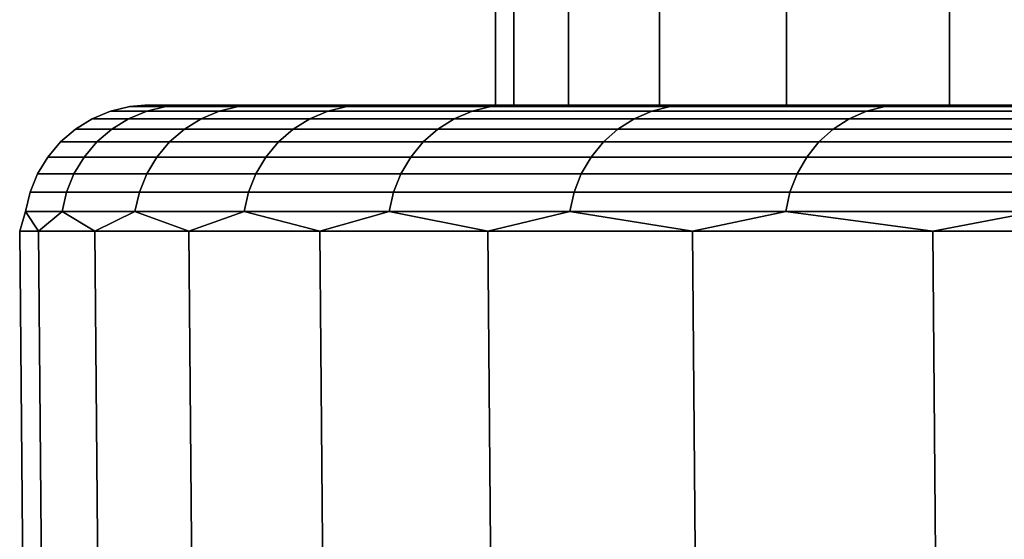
# Model space of a CAD drawing. Header units: metres. Extents: x -109 to 109, y -100 to 58.
# Tile 186 of 256: x -24.998 to -23.423, y -64.395 to -63.564. Entities that reach past the tile are written whole.
import ezdxf

# ---------------------------------------------------------------- set-up
doc = ezdxf.new("R2010")
doc.units = ezdxf.units.M
doc.layers.add('solid_21_062_100_XXX', color=7, linetype='CONTINUOUS')

msp = doc.modelspace()

# ---------------------------------------------------------------- linework, layer by layer
at = {"layer": 'solid_21_062_100_XXX'}
for points in [[(-24.236923, -63.700001, 4.497431), (-24.20772, -63.700001, 5.686876), (-24.207726, -63.200001, 5.686698), (-24.236921, -63.200001, 4.497431)], [(-24.20772, -63.700001, 3.307986), (-24.236923, -63.700001, 4.497431), (-24.236921, -63.200001, 4.497431), (-24.207726, -63.200001, 3.308163)], [(-24.20772, -63.700001, 5.686876), (-24.120239, -63.700001, 6.872794), (-24.120211, -63.200001, 6.873096), (-24.207726, -63.200001, 5.686698)], [(-24.120239, -63.700001, 2.122068), (-24.20772, -63.700001, 3.307986), (-24.207726, -63.200001, 3.308163), (-24.120211, -63.200001, 2.121766)], [(-24.120239, -63.700001, 6.872794), (-23.974586, -63.700001, 8.053766), (-23.97459, -63.200001, 8.053759), (-24.120211, -63.200001, 6.873096)], [(-23.974586, -63.700001, 0.941096), (-24.120239, -63.700001, 2.122068), (-24.120211, -63.200001, 2.121766), (-23.97459, -63.200001, 0.941103)], [(-23.974586, -63.700001, 8.053766), (-23.771208, -63.700001, 9.225891), (-23.771214, -63.200001, 9.225838), (-23.97459, -63.200001, 8.053759)], [(-23.771208, -63.700001, -0.23103), (-23.974586, -63.700001, 0.941096), (-23.97459, -63.200001, 0.941103), (-23.771214, -63.200001, -0.230976)], [(-23.771208, -63.700001, 9.225891), (-23.510614, -63.700001, 10.386336), (-23.510576, -63.200001, 10.386509), (-23.771214, -63.200001, 9.225838)], [(-23.510614, -63.700001, -1.391474), (-23.771208, -63.700001, -0.23103), (-23.771214, -63.200001, -0.230976), (-23.510576, -63.200001, -1.391647)], [(-23.510614, -63.700001, 10.386336), (-23.193232, -63.700001, 11.53321), (-23.193298, -63.200001, 11.533008), (-23.510576, -63.200001, 10.386509)], [(-23.193232, -63.700001, -2.538348), (-23.510614, -63.700001, -1.391474), (-23.510576, -63.200001, -1.391647), (-23.193298, -63.200001, -2.538146)], [(-24.822206, -63.70245, 3.897458), (-24.764233, -63.70245, 2.698914), (-24.794868, -63.709827, 2.696689), (-24.852913, -63.709827, 3.896716)], [(-24.822206, -63.70245, 5.097404), (-24.822206, -63.70245, 3.897458), (-24.852913, -63.709827, 3.896716), (-24.852913, -63.709827, 5.098146)], [(-24.764233, -63.70245, 6.295948), (-24.822206, -63.70245, 5.097404), (-24.852913, -63.709827, 5.098146), (-24.794868, -63.709827, 6.298172)], [(-24.822206, -63.70245, 5.097404), (-24.768366, -63.700001, 5.714385), (-24.798244, -63.700001, 4.497434)], [(-24.764233, -63.70245, 6.295948), (-24.768366, -63.700001, 5.714385), (-24.822206, -63.70245, 5.097404)], [(-24.822206, -63.70245, 3.897458), (-24.798244, -63.700001, 4.497434), (-24.768368, -63.700001, 3.280484)], [(-24.822206, -63.70245, 5.097404), (-24.798244, -63.700001, 4.497434), (-24.822206, -63.70245, 3.897458)], [(-24.822206, -63.70245, 3.897458), (-24.768368, -63.700001, 3.280484), (-24.764233, -63.70245, 2.698914)], [(-24.768368, -63.700001, 3.280484), (-24.798244, -63.700001, 4.497434), (-24.768366, -63.700001, 5.714385)], [(-24.764233, -63.70245, 2.698914), (-24.648422, -63.70245, 1.504571), (-24.678913, -63.709827, 1.500868), (-24.794868, -63.709827, 2.696689)], [(-24.648422, -63.70245, 7.490291), (-24.764233, -63.70245, 6.295948), (-24.794868, -63.709827, 6.298172), (-24.678913, -63.709827, 7.493993)], [(-24.768368, -63.700001, 3.280484), (-24.768366, -63.700001, 5.714385), (-24.678804, -63.700001, 6.928397)], [(-24.678804, -63.700001, 2.066472), (-24.768368, -63.700001, 3.280484), (-24.678804, -63.700001, 6.928397)], [(-24.764233, -63.70245, 2.698914), (-24.768368, -63.700001, 3.280484), (-24.678804, -63.700001, 2.066472)], [(-24.764233, -63.70245, 6.295948), (-24.678804, -63.700001, 6.928397), (-24.768366, -63.700001, 5.714385)], [(-24.648422, -63.70245, 7.490291), (-24.678804, -63.700001, 6.928397), (-24.764233, -63.70245, 6.295948)], [(-24.764233, -63.70245, 2.698914), (-24.678804, -63.700001, 2.066472), (-24.648422, -63.70245, 1.504571)], [(-24.648422, -63.70245, 1.504571), (-24.475042, -63.70245, 0.317217), (-24.50532, -63.709827, 0.312046), (-24.678913, -63.709827, 1.500868)], [(-24.475042, -63.70245, 8.677645), (-24.648422, -63.70245, 7.490291), (-24.678913, -63.709827, 7.493993), (-24.50532, -63.709827, 8.682816)], [(-24.678804, -63.700001, 2.066472), (-24.678804, -63.700001, 6.928397), (-24.529776, -63.700001, 8.13654)], [(-24.648422, -63.70245, 7.490291), (-24.529776, -63.700001, 8.13654), (-24.678804, -63.700001, 6.928397)], [(-24.529778, -63.700001, 0.858328), (-24.678804, -63.700001, 2.066472), (-24.529776, -63.700001, 8.13654)], [(-24.648422, -63.70245, 1.504571), (-24.678804, -63.700001, 2.066472), (-24.529778, -63.700001, 0.858328)], [(-24.475042, -63.70245, 8.677645), (-24.529776, -63.700001, 8.13654), (-24.648422, -63.70245, 7.490291)], [(-24.648422, -63.70245, 1.504571), (-24.529778, -63.700001, 0.858328), (-24.475042, -63.70245, 0.317217)], [(-24.529778, -63.700001, 0.858328), (-24.529776, -63.700001, 8.13654), (-24.321642, -63.700001, 9.335898)], [(-24.236923, -63.700001, 4.497431), (-24.321644, -63.700001, -0.341029), (-24.529778, -63.700001, 0.858328), (-24.321642, -63.700001, 9.335898)], [(-24.475042, -63.70245, 0.317217), (-24.529778, -63.700001, 0.858328), (-24.321644, -63.700001, -0.341029)], [(-24.475042, -63.70245, 8.677645), (-24.321642, -63.700001, 9.335898), (-24.529776, -63.700001, 8.13654)], [(-24.475042, -63.70245, 0.317217), (-24.244501, -63.70245, -0.860373), (-24.274494, -63.709827, -0.867001), (-24.50532, -63.709827, 0.312046)], [(-24.244501, -63.70245, 9.855235), (-24.475042, -63.70245, 8.677645), (-24.50532, -63.709827, 8.682816), (-24.274494, -63.709827, 9.861863)], [(-24.244501, -63.70245, 9.855235), (-24.321642, -63.700001, 9.335898), (-24.475042, -63.70245, 8.677645)], [(-24.475042, -63.70245, 0.317217), (-24.321644, -63.700001, -0.341029), (-24.244501, -63.70245, -0.860373)], [(-23.974586, -63.700001, 0.941096), (-24.054909, -63.700001, -1.528711), (-24.321644, -63.700001, -0.341029), (-24.120239, -63.700001, 2.122068)], [(-24.244501, -63.70245, -0.860373), (-24.321644, -63.700001, -0.341029), (-24.054909, -63.700001, -1.528711)], [(-24.20772, -63.700001, 3.307986), (-24.120239, -63.700001, 2.122068), (-24.321644, -63.700001, -0.341029)], [(-24.236923, -63.700001, 4.497431), (-24.20772, -63.700001, 3.307986), (-24.321644, -63.700001, -0.341029)], [(-24.120239, -63.700001, 6.872794), (-24.20772, -63.700001, 5.686876), (-24.321642, -63.700001, 9.335898), (-24.054907, -63.700001, 10.52358)], [(-24.244501, -63.70245, 9.855235), (-24.054907, -63.700001, 10.52358), (-24.321642, -63.700001, 9.335898)], [(-24.20772, -63.700001, 5.686876), (-24.236923, -63.700001, 4.497431), (-24.321642, -63.700001, 9.335898)], [(-24.244501, -63.70245, -0.860373), (-23.957336, -63.70245, -2.02545), (-23.986973, -63.709827, -2.03352), (-24.274494, -63.709827, -0.867001)], [(-23.957336, -63.70245, 11.020312), (-24.244501, -63.70245, 9.855235), (-24.274494, -63.709827, 9.861863), (-23.986973, -63.709827, 11.028381)], [(-23.957336, -63.70245, 11.020312), (-24.054907, -63.700001, 10.52358), (-24.244501, -63.70245, 9.855235)], [(-24.244501, -63.70245, -0.860373), (-24.054909, -63.700001, -1.528711), (-23.957336, -63.70245, -2.02545)], [(-23.974586, -63.700001, 8.053766), (-24.120239, -63.700001, 6.872794), (-24.054907, -63.700001, 10.52358)], [(-23.510614, -63.700001, -1.391474), (-23.730209, -63.700001, -2.701887), (-24.054909, -63.700001, -1.528711), (-23.771208, -63.700001, -0.23103)], [(-23.957336, -63.70245, -2.02545), (-24.054909, -63.700001, -1.528711), (-23.730209, -63.700001, -2.701887)], [(-23.974586, -63.700001, 0.941096), (-23.771208, -63.700001, -0.23103), (-24.054909, -63.700001, -1.528711)], [(-23.771208, -63.700001, 9.225891), (-23.974586, -63.700001, 8.053766), (-24.054907, -63.700001, 10.52358), (-23.730207, -63.700001, 11.696755)], [(-23.957336, -63.70245, 11.020312), (-23.730207, -63.700001, 11.696755), (-24.054907, -63.700001, 10.52358)], [(-23.957336, -63.70245, -2.02545), (-23.614216, -63.70245, -3.175293), (-23.643429, -63.709827, -3.184785), (-23.986973, -63.709827, -2.03352)], [(-23.614216, -63.70245, 12.170155), (-23.957336, -63.70245, 11.020312), (-23.986973, -63.709827, 11.028381), (-23.643429, -63.709827, 12.179646)], [(-23.614216, -63.70245, 12.170155), (-23.730207, -63.700001, 11.696755), (-23.957336, -63.70245, 11.020312)], [(-23.957336, -63.70245, -2.02545), (-23.730209, -63.700001, -2.701887), (-23.614216, -63.70245, -3.175293)], [(-23.510614, -63.700001, 10.386336), (-23.771208, -63.700001, 9.225891), (-23.730207, -63.700001, 11.696755)], [(-23.193232, -63.700001, -2.538348), (-23.348324, -63.700001, -3.857732), (-23.730209, -63.700001, -2.701887), (-23.510614, -63.700001, -1.391474)], [(-23.614216, -63.70245, -3.175293), (-23.730209, -63.700001, -2.701887), (-23.348324, -63.700001, -3.857732)], [(-23.193232, -63.700001, 11.53321), (-23.510614, -63.700001, 10.386336), (-23.730207, -63.700001, 11.696755), (-23.348322, -63.700001, 12.852601)], [(-23.614216, -63.70245, 12.170155), (-23.348322, -63.700001, 12.852601), (-23.730207, -63.700001, 11.696755)], [(-23.614216, -63.70245, -3.175293), (-23.215946, -63.70245, -4.307216), (-23.244665, -63.709827, -4.318108), (-23.643429, -63.709827, -3.184785)], [(-23.215946, -63.70245, 13.302077), (-23.614216, -63.70245, 12.170155), (-23.643429, -63.709827, 12.179646), (-23.244665, -63.709827, 13.312969)], [(-23.215946, -63.70245, 13.302077), (-23.348322, -63.700001, 12.852601), (-23.614216, -63.70245, 12.170155)], [(-23.614216, -63.70245, -3.175293), (-23.348324, -63.700001, -3.857732), (-23.215946, -63.70245, -4.307216)], [(-24.882074, -63.721951, 3.896011), (-24.823961, -63.721951, 2.694576), (-24.85079, -63.738514, 2.692628), (-24.908966, -63.738514, 3.895361)], [(-24.882074, -63.721951, 5.098851), (-24.882074, -63.721951, 3.896011), (-24.908966, -63.738514, 3.895361), (-24.908966, -63.738514, 5.099501)], [(-24.823961, -63.721951, 6.300285), (-24.882074, -63.721951, 5.098851), (-24.908966, -63.738514, 5.099501), (-24.85079, -63.738514, 6.302234)], [(-24.852913, -63.709827, 3.896716), (-24.794868, -63.709827, 2.696689), (-24.823961, -63.721951, 2.694576), (-24.882074, -63.721951, 3.896011)], [(-24.852913, -63.709827, 5.098146), (-24.852913, -63.709827, 3.896716), (-24.882074, -63.721951, 3.896011), (-24.882074, -63.721951, 5.098851)], [(-24.794868, -63.709827, 6.298172), (-24.852913, -63.709827, 5.098146), (-24.882074, -63.721951, 5.098851), (-24.823961, -63.721951, 6.300285)], [(-24.823961, -63.721951, 2.694576), (-24.70787, -63.721951, 1.497352), (-24.734573, -63.738514, 1.49411), (-24.85079, -63.738514, 2.692628)], [(-24.70787, -63.721951, 7.497509), (-24.823961, -63.721951, 6.300285), (-24.85079, -63.738514, 6.302234), (-24.734573, -63.738514, 7.500752)], [(-24.794868, -63.709827, 2.696689), (-24.678913, -63.709827, 1.500868), (-24.70787, -63.721951, 1.497352), (-24.823961, -63.721951, 2.694576)], [(-24.678913, -63.709827, 7.493993), (-24.794868, -63.709827, 6.298172), (-24.823961, -63.721951, 6.300285), (-24.70787, -63.721951, 7.497509)], [(-24.70787, -63.721951, 1.497352), (-24.534075, -63.721951, 0.307135), (-24.560589, -63.738514, 0.302606), (-24.734573, -63.738514, 1.49411)], [(-24.534075, -63.721951, 8.687727), (-24.70787, -63.721951, 7.497509), (-24.734573, -63.738514, 7.500752), (-24.560589, -63.738514, 8.692255)], [(-24.678913, -63.709827, 1.500868), (-24.50532, -63.709827, 0.312046), (-24.534075, -63.721951, 0.307135), (-24.70787, -63.721951, 1.497352)], [(-24.50532, -63.709827, 8.682816), (-24.678913, -63.709827, 7.493993), (-24.70787, -63.721951, 7.497509), (-24.534075, -63.721951, 8.687727)], [(-24.534075, -63.721951, 0.307135), (-24.302977, -63.721951, -0.873296), (-24.329241, -63.738514, -0.8791), (-24.560589, -63.738514, 0.302606)], [(-24.302977, -63.721951, 9.868157), (-24.534075, -63.721951, 8.687727), (-24.560589, -63.738514, 8.692255), (-24.329241, -63.738514, 9.873961)], [(-24.50532, -63.709827, 0.312046), (-24.274494, -63.709827, -0.867001), (-24.302977, -63.721951, -0.873296), (-24.534075, -63.721951, 0.307135)], [(-24.274494, -63.709827, 9.861863), (-24.50532, -63.709827, 8.682816), (-24.534075, -63.721951, 8.687727), (-24.302977, -63.721951, 9.868157)], [(-24.302977, -63.721951, -0.873296), (-24.015118, -63.721951, -2.041183), (-24.041071, -63.738514, -2.048249), (-24.329241, -63.738514, -0.8791)], [(-24.015118, -63.721951, 11.036045), (-24.302977, -63.721951, 9.868157), (-24.329241, -63.738514, 9.873961), (-24.041071, -63.738514, 11.043111)], [(-24.274494, -63.709827, -0.867001), (-23.986973, -63.709827, -2.03352), (-24.015118, -63.721951, -2.041183), (-24.302977, -63.721951, -0.873296)], [(-23.986973, -63.709827, 11.028381), (-24.274494, -63.709827, 9.861863), (-24.302977, -63.721951, 9.868157), (-24.015118, -63.721951, 11.036045)], [(-24.015118, -63.721951, -2.041183), (-23.671171, -63.721951, -3.193799), (-23.696753, -63.738514, -3.202111), (-24.041071, -63.738514, -2.048249)], [(-23.671171, -63.721951, 12.188661), (-24.015118, -63.721951, 11.036045), (-24.041071, -63.738514, 11.043111), (-23.696753, -63.738514, 12.196973)], [(-23.986973, -63.709827, -2.03352), (-23.643429, -63.709827, -3.184785), (-23.671171, -63.721951, -3.193799), (-24.015118, -63.721951, -2.041183)], [(-23.643429, -63.709827, 12.179646), (-23.986973, -63.709827, 11.028381), (-24.015118, -63.721951, 11.036045), (-23.671171, -63.721951, 12.188661)], [(-23.671171, -63.721951, -3.193799), (-23.27194, -63.721951, -4.328452), (-23.297091, -63.738514, -4.33799), (-23.696753, -63.738514, -3.202111)], [(-23.27194, -63.721951, 13.323314), (-23.671171, -63.721951, 12.188661), (-23.696753, -63.738514, 12.196973), (-23.297091, -63.738514, 13.332851)], [(-23.643429, -63.709827, -3.184785), (-23.244665, -63.709827, -4.318108), (-23.27194, -63.721951, -4.328452), (-23.671171, -63.721951, -3.193799)], [(-23.244665, -63.709827, 13.312969), (-23.643429, -63.709827, 12.179646), (-23.671171, -63.721951, 12.188661), (-23.27194, -63.721951, 13.323314)], [(-24.908966, -63.738514, 3.895361), (-24.85079, -63.738514, 2.692628), (-24.874681, -63.759106, 2.690893), (-24.932913, -63.759106, 3.894782)], [(-24.908966, -63.738514, 5.099501), (-24.908966, -63.738514, 3.895361), (-24.932913, -63.759106, 3.894782), (-24.932913, -63.759106, 5.10008)], [(-24.85079, -63.738514, 6.302234), (-24.908966, -63.738514, 5.099501), (-24.932913, -63.759106, 5.10008), (-24.874681, -63.759106, 6.303969)], [(-24.85079, -63.738514, 2.692628), (-24.734573, -63.738514, 1.49411), (-24.758352, -63.759106, 1.491223), (-24.874681, -63.759106, 2.690893)], [(-24.734573, -63.738514, 7.500752), (-24.85079, -63.738514, 6.302234), (-24.874681, -63.759106, 6.303969), (-24.758352, -63.759106, 7.503639)], [(-24.734573, -63.738514, 1.49411), (-24.560589, -63.738514, 0.302606), (-24.5842, -63.759106, 0.298573), (-24.758352, -63.759106, 1.491223)], [(-24.560589, -63.738514, 8.692255), (-24.734573, -63.738514, 7.500752), (-24.758352, -63.759106, 7.503639), (-24.5842, -63.759106, 8.696288)], [(-24.560589, -63.738514, 0.302606), (-24.329241, -63.738514, -0.8791), (-24.352631, -63.759106, -0.884269), (-24.5842, -63.759106, 0.298573)], [(-24.329241, -63.738514, 9.873961), (-24.560589, -63.738514, 8.692255), (-24.5842, -63.759106, 8.696288), (-24.352631, -63.759106, 9.879131)], [(-24.329241, -63.738514, -0.8791), (-24.041071, -63.738514, -2.048249), (-24.064184, -63.759106, -2.054542), (-24.352631, -63.759106, -0.884269)], [(-24.041071, -63.738514, 11.043111), (-24.329241, -63.738514, 9.873961), (-24.352631, -63.759106, 9.879131), (-24.064184, -63.759106, 11.049404)], [(-24.041071, -63.738514, -2.048249), (-23.696753, -63.738514, -3.202111), (-23.719536, -63.759106, -3.209513), (-24.064184, -63.759106, -2.054542)], [(-23.696753, -63.738514, 12.196973), (-24.041071, -63.738514, 11.043111), (-24.064184, -63.759106, 11.049404), (-23.719536, -63.759106, 12.204375)], [(-23.696753, -63.738514, -3.202111), (-23.297091, -63.738514, -4.33799), (-23.319487, -63.759106, -4.346484), (-23.719536, -63.759106, -3.209513)], [(-23.297091, -63.738514, 13.332851), (-23.696753, -63.738514, 12.196973), (-23.719536, -63.759106, 12.204375), (-23.319487, -63.759106, 13.341346)], [(-24.932913, -63.759106, 3.894782), (-24.874681, -63.759106, 2.690893), (-24.895041, -63.783215, 2.689414), (-24.95332, -63.783215, 3.894289)], [(-24.932913, -63.759106, 5.10008), (-24.932913, -63.759106, 3.894782), (-24.95332, -63.783215, 3.894289), (-24.95332, -63.783215, 5.100573)], [(-24.874681, -63.759106, 6.303969), (-24.932913, -63.759106, 5.10008), (-24.95332, -63.783215, 5.100573), (-24.895041, -63.783215, 6.305448)], [(-24.874681, -63.759106, 2.690893), (-24.758352, -63.759106, 1.491223), (-24.778618, -63.783215, 1.488762), (-24.895041, -63.783215, 2.689414)], [(-24.758352, -63.759106, 7.503639), (-24.874681, -63.759106, 6.303969), (-24.895041, -63.783215, 6.305448), (-24.778618, -63.783215, 7.5061)], [(-24.758352, -63.759106, 1.491223), (-24.5842, -63.759106, 0.298573), (-24.604322, -63.783215, 0.295137), (-24.778618, -63.783215, 1.488762)], [(-24.5842, -63.759106, 8.696288), (-24.758352, -63.759106, 7.503639), (-24.778618, -63.783215, 7.5061), (-24.604322, -63.783215, 8.699725)], [(-24.5842, -63.759106, 0.298573), (-24.352631, -63.759106, -0.884269), (-24.372564, -63.783215, -0.888674), (-24.604322, -63.783215, 0.295137)], [(-24.352631, -63.759106, 9.879131), (-24.5842, -63.759106, 8.696288), (-24.604322, -63.783215, 8.699725), (-24.372564, -63.783215, 9.883535)], [(-24.352631, -63.759106, -0.884269), (-24.064184, -63.759106, -2.054542), (-24.083881, -63.783215, -2.059905), (-24.372564, -63.783215, -0.888674)], [(-24.064184, -63.759106, 11.049404), (-24.352631, -63.759106, 9.879131), (-24.372564, -63.783215, 9.883535), (-24.083881, -63.783215, 11.054767)], [(-24.064184, -63.759106, -2.054542), (-23.719536, -63.759106, -3.209513), (-23.738949, -63.783215, -3.215821), (-24.083881, -63.783215, -2.059905)], [(-23.719536, -63.759106, 12.204375), (-24.064184, -63.759106, 11.049404), (-24.083881, -63.783215, 11.054767), (-23.738949, -63.783215, 12.210683)], [(-23.719536, -63.759106, -3.209513), (-23.319487, -63.759106, -4.346484), (-23.338573, -63.783215, -4.353723), (-23.738949, -63.783215, -3.215821)], [(-23.319487, -63.759106, 13.341346), (-23.719536, -63.759106, 12.204375), (-23.738949, -63.783215, 12.210683), (-23.338573, -63.783215, 13.348584)], [(-24.95332, -63.783215, 3.894289), (-24.895041, -63.783215, 2.689414), (-24.91136, -63.810234, 2.688229), (-24.969679, -63.810234, 3.893894)], [(-24.95332, -63.783215, 5.100573), (-24.95332, -63.783215, 3.894289), (-24.969679, -63.810234, 3.893894), (-24.969679, -63.810234, 5.100968)], [(-24.895041, -63.783215, 6.305448), (-24.95332, -63.783215, 5.100573), (-24.969679, -63.810234, 5.100968), (-24.91136, -63.810234, 6.306633)], [(-24.895041, -63.783215, 2.689414), (-24.778618, -63.783215, 1.488762), (-24.794861, -63.810234, 1.48679), (-24.91136, -63.810234, 2.688229)], [(-24.778618, -63.783215, 7.5061), (-24.895041, -63.783215, 6.305448), (-24.91136, -63.810234, 6.306633), (-24.794861, -63.810234, 7.508072)], [(-24.778618, -63.783215, 1.488762), (-24.604322, -63.783215, 0.295137), (-24.620453, -63.810234, 0.292382), (-24.794861, -63.810234, 1.48679)], [(-24.604322, -63.783215, 8.699725), (-24.778618, -63.783215, 7.5061), (-24.794861, -63.810234, 7.508072), (-24.620453, -63.810234, 8.70248)], [(-24.604322, -63.783215, 0.295137), (-24.372564, -63.783215, -0.888674), (-24.38854, -63.810234, -0.892205), (-24.620453, -63.810234, 0.292382)], [(-24.372564, -63.783215, 9.883535), (-24.604322, -63.783215, 8.699725), (-24.620453, -63.810234, 8.70248), (-24.38854, -63.810234, 9.887067)], [(-24.372564, -63.783215, -0.888674), (-24.083881, -63.783215, -2.059905), (-24.099669, -63.810234, -2.064204), (-24.38854, -63.810234, -0.892205)], [(-24.083881, -63.783215, 11.054767), (-24.372564, -63.783215, 9.883535), (-24.38854, -63.810234, 9.887067), (-24.099669, -63.810234, 11.059066)], [(-24.083881, -63.783215, -2.059905), (-23.738949, -63.783215, -3.215821), (-23.754511, -63.810234, -3.220878), (-24.099669, -63.810234, -2.064204)], [(-23.738949, -63.783215, 12.210683), (-24.083881, -63.783215, 11.054767), (-24.099669, -63.810234, 11.059066), (-23.754511, -63.810234, 12.215739)], [(-23.738949, -63.783215, -3.215821), (-23.338573, -63.783215, -4.353723), (-23.353874, -63.810234, -4.359525), (-23.754511, -63.810234, -3.220878)], [(-23.338573, -63.783215, 13.348584), (-23.738949, -63.783215, 12.210683), (-23.754511, -63.810234, 12.215739), (-23.353874, -63.810234, 13.354387)], [(-24.969679, -63.810234, 3.893894), (-24.91136, -63.810234, 2.688229), (-24.923233, -63.839497, 2.687367), (-24.981579, -63.839497, 3.893606)], [(-24.969679, -63.810234, 5.100968), (-24.969679, -63.810234, 3.893894), (-24.981579, -63.839497, 3.893606), (-24.981579, -63.839497, 5.101256)], [(-24.91136, -63.810234, 6.306633), (-24.969679, -63.810234, 5.100968), (-24.981579, -63.839497, 5.101256), (-24.923233, -63.839497, 6.307495)], [(-24.91136, -63.810234, 2.688229), (-24.794861, -63.810234, 1.48679), (-24.806679, -63.839497, 1.485355), (-24.923233, -63.839497, 2.687367)], [(-24.794861, -63.810234, 7.508072), (-24.91136, -63.810234, 6.306633), (-24.923233, -63.839497, 6.307495), (-24.806679, -63.839497, 7.509507)], [(-24.794861, -63.810234, 1.48679), (-24.620453, -63.810234, 0.292382), (-24.632187, -63.839497, 0.290378), (-24.806679, -63.839497, 1.485355)], [(-24.620453, -63.810234, 8.70248), (-24.794861, -63.810234, 7.508072), (-24.806679, -63.839497, 7.509507), (-24.632187, -63.839497, 8.704484)], [(-24.620453, -63.810234, 0.292382), (-24.38854, -63.810234, -0.892205), (-24.400166, -63.839497, -0.894774), (-24.632187, -63.839497, 0.290378)], [(-24.38854, -63.810234, 9.887067), (-24.620453, -63.810234, 8.70248), (-24.632187, -63.839497, 8.704484), (-24.400166, -63.839497, 9.889635)], [(-24.38854, -63.810234, -0.892205), (-24.099669, -63.810234, -2.064204), (-24.111155, -63.839497, -2.067331), (-24.400166, -63.839497, -0.894774)], [(-24.099669, -63.810234, 11.059066), (-24.38854, -63.810234, 9.887067), (-24.400166, -63.839497, 9.889635), (-24.111155, -63.839497, 11.062193)], [(-24.099669, -63.810234, -2.064204), (-23.754511, -63.810234, -3.220878), (-23.765833, -63.839497, -3.224556), (-24.111155, -63.839497, -2.067331)], [(-23.754511, -63.810234, 12.215739), (-24.099669, -63.810234, 11.059066), (-24.111155, -63.839497, 11.062193), (-23.765833, -63.839497, 12.219419)], [(-23.754511, -63.810234, -3.220878), (-23.353874, -63.810234, -4.359525), (-23.365005, -63.839497, -4.363747), (-23.765833, -63.839497, -3.224556)], [(-23.353874, -63.810234, 13.354387), (-23.754511, -63.810234, 12.215739), (-23.765833, -63.839497, 12.219419), (-23.365005, -63.839497, 13.358608)], [(-24.981579, -63.839497, 3.893606), (-24.923233, -63.839497, 2.687367), (-24.930363, -63.870266, 2.686849), (-24.988726, -63.870266, 3.893433)], [(-24.981579, -63.839497, 5.101256), (-24.981579, -63.839497, 3.893606), (-24.988726, -63.870266, 3.893433), (-24.988726, -63.870266, 5.101429)], [(-24.923233, -63.839497, 6.307495), (-24.981579, -63.839497, 5.101256), (-24.988726, -63.870266, 5.101429), (-24.930363, -63.870266, 6.308013)], [(-24.923233, -63.839497, 2.687367), (-24.806679, -63.839497, 1.485355), (-24.813776, -63.870266, 1.484493), (-24.930363, -63.870266, 2.686849)], [(-24.806679, -63.839497, 7.509507), (-24.923233, -63.839497, 6.307495), (-24.930363, -63.870266, 6.308013), (-24.813776, -63.870266, 7.510369)], [(-24.806679, -63.839497, 1.485355), (-24.632187, -63.839497, 0.290378), (-24.639233, -63.870266, 0.289174), (-24.813776, -63.870266, 1.484493)], [(-24.632187, -63.839497, 8.704484), (-24.806679, -63.839497, 7.509507), (-24.813776, -63.870266, 7.510369), (-24.639233, -63.870266, 8.705688)], [(-24.632187, -63.839497, 0.290378), (-24.400166, -63.839497, -0.894774), (-24.407145, -63.870266, -0.896316), (-24.639233, -63.870266, 0.289174)], [(-24.400166, -63.839497, 9.889635), (-24.632187, -63.839497, 8.704484), (-24.639233, -63.870266, 8.705688), (-24.407145, -63.870266, 9.891178)], [(-24.400166, -63.839497, -0.894774), (-24.111155, -63.839497, -2.067331), (-24.118053, -63.870266, -2.069209), (-24.407145, -63.870266, -0.896316)], [(-24.111155, -63.839497, 11.062193), (-24.400166, -63.839497, 9.889635), (-24.407145, -63.870266, 9.891178), (-24.118053, -63.870266, 11.064071)], [(-24.111155, -63.839497, -2.067331), (-23.765833, -63.839497, -3.224556), (-23.772633, -63.870266, -3.226765), (-24.118053, -63.870266, -2.069209)], [(-23.765833, -63.839497, 12.219419), (-24.111155, -63.839497, 11.062193), (-24.118053, -63.870266, 11.064071), (-23.772633, -63.870266, 12.221627)], [(-23.765833, -63.839497, -3.224556), (-23.365005, -63.839497, -4.363747), (-23.371689, -63.870266, -4.366282), (-23.772633, -63.870266, -3.226765)], [(-23.365005, -63.839497, 13.358608), (-23.765833, -63.839497, 12.219419), (-23.772633, -63.870266, 12.221627), (-23.371689, -63.870266, 13.361143)], [(-24.988726, -63.870266, 3.893433), (-24.968128, -63.901745, 3.270825), (-24.99824, -63.901745, 4.497431)], [(-24.988726, -63.870266, 5.101429), (-24.99824, -63.901745, 4.497431), (-24.968128, -63.901745, 5.724037)], [(-24.988726, -63.870266, 5.101429), (-24.988726, -63.870266, 3.893433), (-24.99824, -63.901745, 4.497431)], [(-24.988726, -63.870266, 3.893433), (-24.930363, -63.870266, 2.686849), (-24.968128, -63.901745, 3.270825)], [(-24.930363, -63.870266, 6.308013), (-24.988726, -63.870266, 5.101429), (-24.968128, -63.901745, 5.724037)], [(-24.930363, -63.870266, 2.686849), (-24.877867, -63.901745, 2.047173), (-24.968128, -63.901745, 3.270825)], [(-24.930363, -63.870266, 6.308013), (-24.968128, -63.901745, 5.724037), (-24.877867, -63.901745, 6.947689)], [(-24.930363, -63.870266, 2.686849), (-24.813776, -63.870266, 1.484493), (-24.877867, -63.901745, 2.047173)], [(-24.813776, -63.870266, 7.510369), (-24.930363, -63.870266, 6.308013), (-24.877867, -63.901745, 6.947689)], [(-24.813776, -63.870266, 1.484493), (-24.727671, -63.901745, 0.829425), (-24.877867, -63.901745, 2.047173)], [(-24.813776, -63.870266, 7.510369), (-24.877867, -63.901745, 6.947689), (-24.727671, -63.901745, 8.165437)], [(-24.813776, -63.870266, 1.484493), (-24.639233, -63.870266, 0.289174), (-24.727671, -63.901745, 0.829425)], [(-24.639233, -63.870266, 8.705688), (-24.813776, -63.870266, 7.510369), (-24.727671, -63.901745, 8.165437)], [(-24.639233, -63.870266, 0.289174), (-24.517904, -63.901745, -0.379487), (-24.727671, -63.901745, 0.829425)], [(-24.639233, -63.870266, 8.705688), (-24.727671, -63.901745, 8.165437), (-24.517904, -63.901745, 9.374349)], [(-24.639233, -63.870266, 0.289174), (-24.407145, -63.870266, -0.896316), (-24.517904, -63.901745, -0.379487)], [(-24.407145, -63.870266, 9.891178), (-24.639233, -63.870266, 8.705688), (-24.517904, -63.901745, 9.374349)], [(-24.407145, -63.870266, -0.896316), (-24.249073, -63.901745, -1.57665), (-24.517904, -63.901745, -0.379487)], [(-24.407145, -63.870266, 9.891178), (-24.517904, -63.901745, 9.374349), (-24.249073, -63.901745, 10.571512)], [(-24.407145, -63.870266, -0.896316), (-24.118053, -63.870266, -2.069209), (-24.249073, -63.901745, -1.57665)], [(-24.118053, -63.870266, 11.064071), (-24.407145, -63.870266, 9.891178), (-24.249073, -63.901745, 10.571512)], [(-24.118053, -63.870266, -2.069209), (-23.921822, -63.901745, -2.75918), (-24.249073, -63.901745, -1.57665)], [(-24.118053, -63.870266, 11.064071), (-24.249073, -63.901745, 10.571512), (-23.921822, -63.901745, 11.754042)], [(-24.118053, -63.870266, -2.069209), (-23.772633, -63.870266, -3.226765), (-23.921822, -63.901745, -2.75918)], [(-23.772633, -63.870266, 12.221627), (-24.118053, -63.870266, 11.064071), (-23.921822, -63.901745, 11.754042)], [(-23.772633, -63.870266, -3.226765), (-23.536942, -63.901745, -3.924228), (-23.921822, -63.901745, -2.75918)], [(-23.772633, -63.870266, 12.221627), (-23.921822, -63.901745, 11.754042), (-23.536942, -63.901745, 12.91909)], [(-23.772633, -63.870266, -3.226765), (-23.371689, -63.870266, -4.366282), (-23.536942, -63.901745, -3.924228)], [(-23.371689, -63.870266, 13.361143), (-23.772633, -63.870266, 12.221627), (-23.536942, -63.901745, 12.91909)], [(-23.371689, -63.870266, -4.366282), (-23.09536, -63.901745, -5.068988), (-23.536942, -63.901745, -3.924228)], [(-23.371689, -63.870266, 13.361143), (-23.536942, -63.901745, 12.91909), (-23.09536, -63.901745, 14.063849)], [(-24.968128, -63.901745, 5.724037), (-24.99824, -63.901745, 4.497431), (-24.889114, -76.406158, 4.497432), (-24.859135, -76.406158, 5.718682)], [(-24.99824, -63.901745, 4.497431), (-24.968128, -63.901745, 3.270825), (-24.859135, -76.406158, 3.276181), (-24.889114, -76.406158, 4.497432)], [(-24.877867, -63.901745, 6.947689), (-24.968128, -63.901745, 5.724037), (-24.859135, -76.406158, 5.718682), (-24.769268, -76.406158, 6.936989)], [(-24.968128, -63.901745, 3.270825), (-24.877867, -63.901745, 2.047173), (-24.769268, -76.406158, 2.057872), (-24.859135, -76.406158, 3.276181)], [(-24.727671, -63.901745, 8.165437), (-24.877867, -63.901745, 6.947689), (-24.769268, -76.406158, 6.936989), (-24.619728, -76.406158, 8.149419)], [(-24.877867, -63.901745, 2.047173), (-24.727671, -63.901745, 0.829425), (-24.619728, -76.406158, 0.845441), (-24.769268, -76.406158, 2.057872)], [(-24.517904, -63.901745, 9.374349), (-24.727671, -63.901745, 8.165437), (-24.619728, -76.406158, 8.149419), (-24.410879, -76.406158, 9.353051)], [(-24.727671, -63.901745, 0.829425), (-24.517904, -63.901745, -0.379487), (-24.410879, -76.406158, -0.35819), (-24.619728, -76.406158, 0.845441)], [(-24.249073, -63.901745, 10.571512), (-24.517904, -63.901745, 9.374349), (-24.410879, -76.406158, 9.353051), (-24.143221, -76.406158, 10.544987)], [(-24.517904, -63.901745, -0.379487), (-24.249073, -63.901745, -1.57665), (-24.143221, -76.406158, -1.550124), (-24.410879, -76.406158, -0.35819)], [(-23.921822, -63.901745, 11.754042), (-24.249073, -63.901745, 10.571512), (-24.143221, -76.406158, 10.544987), (-23.8174, -76.406158, 11.722354)], [(-24.249073, -63.901745, -1.57665), (-23.921822, -63.901745, -2.75918), (-23.8174, -76.406158, -2.727491), (-24.143221, -76.406158, -1.550124)], [(-23.536942, -63.901745, 12.91909), (-23.921822, -63.901745, 11.754042), (-23.8174, -76.406158, 11.722354), (-23.4342, -76.406158, 12.882316)], [(-23.921822, -63.901745, -2.75918), (-23.536942, -63.901745, -3.924228), (-23.4342, -76.406158, -3.887454), (-23.8174, -76.406158, -2.727491)], [(-23.09536, -63.901745, 14.063849), (-23.536942, -63.901745, 12.91909), (-23.4342, -76.406158, 12.882316), (-22.994547, -76.406158, 14.022078)], [(-23.536942, -63.901745, -3.924228), (-23.09536, -63.901745, -5.068988), (-22.994547, -76.406158, -5.027216), (-23.4342, -76.406158, -3.887454)]]:
    msp.add_3dface(points, dxfattribs=at)

doc.saveas('drawing.dxf')
